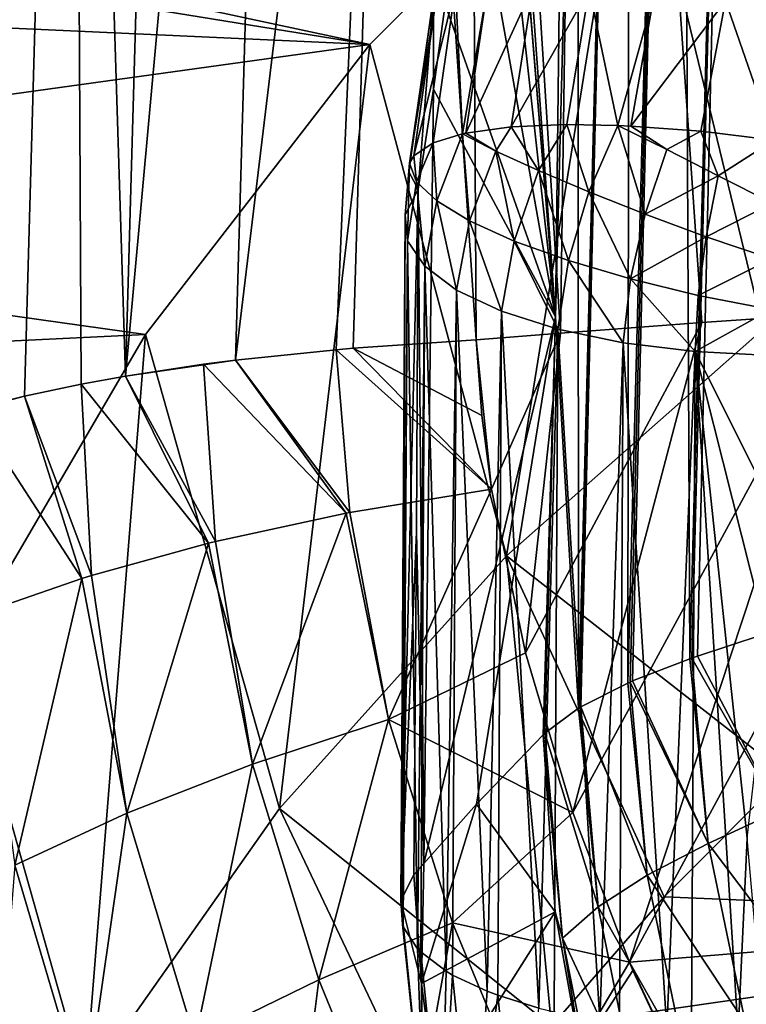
# Model space of a CAD drawing. Header units: metres. Extents: x -81 to 81, y -160 to 24.
# Tile 14 of 256: x -10.63 to -7.76, y -142.6 to -138.71. Entities that reach past the tile are written whole.
import ezdxf

# ---------------------------------------------------------------- set-up
doc = ezdxf.new("R2010")
doc.units = ezdxf.units.M
doc.layers.add('solid_501850_SW0001', color=7, linetype='CONTINUOUS')

msp = doc.modelspace()

# ---------------------------------------------------------------- linework, layer by layer
at = {"layer": 'solid_501850_SW0001'}
for points in [[(-10.76781, -133.015564, 187.132614), (-10.966614, -140.295654, 189.324112), (-10.42075, -133.44606, 187.637619)], [(-8.396467, -133.234879, 188.583313), (-7.373365, -139.871857, 190.83876), (-6.73634, -133.074005, 188.945221)], [(-10.211397, -140.121796, 189.973831), (-10.014148, -133.184082, 187.879471), (-10.42075, -133.44606, 187.637619)], [(-9.577933, -133.180054, 188.144882), (-10.014148, -133.184082, 187.879471), (-10.211397, -140.121796, 189.973831)], [(-9.776216, -140.058334, 190.225433), (-9.577933, -133.180054, 188.144882), (-10.211397, -140.121796, 189.973831)], [(-9.161131, -134.967896, 188.901794), (-9.577933, -133.180054, 188.144882), (-9.776216, -140.058334, 190.225433)], [(-8.858284, -134.169144, 188.748444), (-8.492354, -139.951767, 190.628723), (-8.396467, -133.234879, 188.583313)], [(-8.396467, -133.234879, 188.583313), (-8.492354, -139.951767, 190.628723), (-7.933735, -139.910126, 190.737335)], [(-8.396467, -133.234879, 188.583313), (-7.933735, -139.910126, 190.737335), (-7.373365, -139.871857, 190.83876)], [(-8.217035, -141.330185, 186.666229), (-8.226604, -141.334366, 186.654953), (-8.018095, -133.407455, 184.311951)], [(-8.216928, -133.511017, 184.036209), (-8.018095, -133.407455, 184.311951), (-8.226604, -141.334366, 186.654953)], [(-8.207569, -141.326111, 186.6772), (-8.217035, -141.330185, 186.666229), (-8.018095, -133.407455, 184.311951)], [(-8.207569, -141.326111, 186.6772), (-8.018095, -133.407455, 184.311951), (-7.981975, -141.239258, 186.896103)], [(-8.018095, -133.407455, 184.311951), (-7.77573, -133.556458, 184.623123), (-7.981975, -141.239258, 186.896103)], [(-10.966614, -140.295654, 189.324112), (-10.610332, -140.201324, 189.671783), (-10.42075, -133.44606, 187.637619)], [(-10.385831, -140.153717, 189.851318), (-10.42075, -133.44606, 187.637619), (-10.610332, -140.201324, 189.671783)], [(-10.385831, -140.153717, 189.851318), (-10.211397, -140.121796, 189.973831), (-10.42075, -133.44606, 187.637619)], [(-8.421443, -141.433975, 186.374634), (-8.42361, -136.506348, 184.597458), (-8.216928, -133.511017, 184.036209)], [(-8.414339, -141.429672, 186.38707), (-8.421443, -141.433975, 186.374634), (-8.216928, -133.511017, 184.036209)], [(-8.412505, -141.428574, 186.390244), (-8.414339, -141.429672, 186.38707), (-8.216928, -133.511017, 184.036209)], [(-8.412505, -141.428574, 186.390244), (-8.216928, -133.511017, 184.036209), (-8.226604, -141.334366, 186.654953)], [(-7.973292, -141.236206, 186.903152), (-7.981975, -141.239258, 186.896103), (-7.77573, -133.556458, 184.623123)], [(-7.950938, -141.228424, 186.920914), (-7.973292, -141.236206, 186.903152), (-7.77573, -133.556458, 184.623123)], [(-7.950938, -141.228424, 186.920914), (-7.77573, -133.556458, 184.623123), (-7.695144, -141.143646, 187.087997)], [(-7.77573, -133.556458, 184.623123), (-7.495389, -133.842102, 184.926254), (-7.695144, -141.143646, 187.087997)], [(-9.161131, -134.967896, 188.901794), (-8.826018, -139.978287, 190.560257), (-8.858284, -134.169144, 188.748444)], [(-8.858284, -134.169144, 188.748444), (-8.826018, -139.978287, 190.560257), (-8.492354, -139.951767, 190.628723)], [(-8.450665, -134.647644, 183.822357), (-8.511602, -139.888031, 185.589951), (-8.810388, -135.768295, 183.02533)], [(-8.42361, -136.506348, 184.597458), (-8.511602, -139.888031, 185.589951), (-8.450665, -134.647644, 183.822357)], [(-9.379111, -140.017456, 190.39801), (-9.161131, -134.967896, 188.901794), (-9.776216, -140.058334, 190.225433)], [(-9.379111, -140.017456, 190.39801), (-9.31173, -140.011932, 190.422531), (-9.161131, -134.967896, 188.901794)], [(-9.31173, -140.011932, 190.422531), (-8.826018, -139.978287, 190.560257), (-9.161131, -134.967896, 188.901794)], [(-8.511602, -139.888031, 185.589951), (-8.795756, -136.434952, 183.323242), (-8.810388, -135.768295, 183.02533)], [(-8.511602, -139.888031, 185.589951), (-8.814497, -137.159073, 183.52626), (-8.795793, -136.448166, 183.328018)], [(-8.511602, -139.888031, 185.589951), (-8.795793, -136.448166, 183.328018), (-8.795756, -136.434952, 183.323242)], [(-8.421443, -141.433975, 186.374634), (-8.511602, -139.888031, 185.589951), (-8.42361, -136.506348, 184.597458)], [(-7.691928, -139.936844, 163.728516), (-8.214581, -137.779938, 171.008148), (-7.053412, -136.877274, 170.679596)], [(-8.511602, -139.888031, 185.589951), (-8.866408, -137.904358, 183.619522), (-8.814497, -137.159073, 183.52626)], [(-8.214581, -137.779938, 171.008148), (-9.246147, -138.812195, 171.38385), (-13.385939, -137.927628, 171.06189)], [(-8.705937, -140.831268, 164.054062), (-9.246147, -138.812195, 171.38385), (-8.214581, -137.779938, 171.008148)], [(-7.691928, -139.936844, 163.728516), (-8.705937, -140.831268, 164.054062), (-8.214581, -137.779938, 171.008148)], [(-8.511602, -139.888031, 185.589951), (-8.948394, -138.653442, 183.602249), (-8.866408, -137.904358, 183.619522)], [(-9.246147, -138.812195, 171.38385), (-13.441344, -138.131531, 171.136108), (-13.385939, -137.927628, 171.06189)], [(-9.246147, -138.812195, 171.38385), (-13.575341, -138.613846, 171.311661), (-13.441344, -138.131531, 171.136108)], [(-9.088462, -139.280548, 183.044266), (-8.97997, -138.600967, 183.010162), (-8.993731, -138.623688, 183.30809)], [(-9.088462, -139.280548, 183.044266), (-9.072068, -139.252182, 182.910141), (-8.97997, -138.600967, 183.010162)], [(-9.072068, -139.252182, 182.910141), (-8.907649, -138.586197, 182.720306), (-8.97997, -138.600967, 183.010162)], [(-9.072068, -139.252182, 182.910141), (-8.995893, -139.200638, 182.629883), (-8.907649, -138.586197, 182.720306)], [(-8.995893, -139.200638, 182.629883), (-8.880252, -139.165329, 182.390747), (-8.907649, -138.586197, 182.720306)], [(-8.880252, -139.165329, 182.390747), (-8.779643, -138.579941, 182.450043), (-8.907649, -138.586197, 182.720306)], [(-8.880252, -139.165329, 182.390747), (-8.866188, -139.162338, 182.367661), (-8.779643, -138.579941, 182.450043)], [(-8.866188, -139.162338, 182.367661), (-8.601044, -138.582474, 182.210114), (-8.779643, -138.579941, 182.450043)], [(-8.866188, -139.162338, 182.367661), (-8.687775, -139.137619, 182.133942), (-8.601044, -138.582474, 182.210114)], [(-8.687775, -139.137619, 182.133942), (-8.37895, -138.593674, 182.010086), (-8.601044, -138.582474, 182.210114)], [(-8.687775, -139.137619, 182.133942), (-8.467676, -139.128174, 181.937622), (-8.37895, -138.593674, 182.010086)], [(-8.467676, -139.128174, 181.937622), (-8.265225, -139.13176, 181.811661), (-8.37895, -138.593674, 182.010086)], [(-8.265225, -139.13176, 181.811661), (-8.122196, -138.613113, 181.85788), (-8.37895, -138.593674, 182.010086)], [(-9.246147, -138.812195, 171.38385), (-13.794665, -139.443375, 171.613586), (-13.575341, -138.613846, 171.311661)], [(-9.091886, -139.315506, 183.197601), (-8.993731, -138.623688, 183.30809), (-9.054852, -139.383667, 183.478302)], [(-9.091886, -139.315506, 183.197601), (-9.088462, -139.280548, 183.044266), (-8.993731, -138.623688, 183.30809)], [(-8.993731, -138.623688, 183.30809), (-8.994036, -138.988113, 183.558792), (-9.054852, -139.383667, 183.478302)], [(-8.993731, -138.623688, 183.30809), (-8.948394, -138.653442, 183.602249), (-8.994036, -138.988113, 183.558792)], [(-8.265225, -139.13176, 181.811661), (-8.214377, -139.134003, 181.786392), (-8.122196, -138.613113, 181.85788)], [(-8.214377, -139.134003, 181.786392), (-7.84099, -138.639999, 181.759567), (-8.122196, -138.613113, 181.85788)], [(-8.214377, -139.134003, 181.786392), (-7.937607, -139.154526, 181.686188), (-7.84099, -138.639999, 181.759567)], [(-7.937607, -139.154526, 181.686188), (-7.649263, -139.190384, 181.640564), (-7.84099, -138.639999, 181.759567)], [(-7.84099, -138.639999, 181.759567), (-7.649263, -139.190384, 181.640564), (-7.546474, -138.67305, 181.719101)], [(-8.511602, -139.888031, 185.589951), (-8.994036, -138.988113, 183.558792), (-8.948394, -138.653442, 183.602249)], [(-9.246147, -138.812195, 171.38385), (-10.131948, -139.95787, 171.800842), (-13.794665, -139.443375, 171.613586)], [(-9.603075, -141.830002, 164.417572), (-10.131948, -139.95787, 171.800842), (-9.246147, -138.812195, 171.38385)], [(-8.705937, -140.831268, 164.054062), (-9.603075, -141.830002, 164.417572), (-9.246147, -138.812195, 171.38385)], [(-9.054852, -139.383667, 183.478302), (-8.994036, -138.988113, 183.558792), (-9.032945, -142.047409, 184.594009)], [(-8.511602, -139.888031, 185.589951), (-9.032945, -142.047409, 184.594009), (-8.994036, -138.988113, 183.558792)], [(-8.7479, -139.233353, 182.169632), (-8.687775, -139.137619, 182.133942), (-8.866188, -139.162338, 182.367661)], [(-8.579539, -139.310242, 181.977936), (-8.687775, -139.137619, 182.133942), (-8.7479, -139.233353, 182.169632)], [(-8.579539, -139.310242, 181.977936), (-8.467676, -139.128174, 181.937622), (-8.687775, -139.137619, 182.133942)], [(-8.380584, -139.393982, 181.821716), (-8.467676, -139.128174, 181.937622), (-8.579539, -139.310242, 181.977936)], [(-8.380584, -139.393982, 181.821716), (-8.265225, -139.13176, 181.811661), (-8.467676, -139.128174, 181.937622)], [(-8.157311, -139.481934, 181.705887), (-8.265225, -139.13176, 181.811661), (-8.380584, -139.393982, 181.821716)], [(-8.072788, -139.227203, 181.706802), (-8.214377, -139.134003, 181.786392), (-8.265225, -139.13176, 181.811661)], [(-8.072788, -139.227203, 181.706802), (-8.265225, -139.13176, 181.811661), (-8.157311, -139.481934, 181.705887)], [(-8.072788, -139.227203, 181.706802), (-7.937607, -139.154526, 181.686188), (-8.214377, -139.134003, 181.786392)], [(-7.868877, -139.331207, 181.637299), (-7.937607, -139.154526, 181.686188), (-8.072788, -139.227203, 181.706802)], [(-7.868877, -139.331207, 181.637299), (-7.649263, -139.190384, 181.640564), (-7.937607, -139.154526, 181.686188)], [(-8.981723, -139.429565, 182.502716), (-8.880252, -139.165329, 182.390747), (-8.995893, -139.200638, 182.629883)], [(-8.851408, -139.508591, 182.259979), (-8.880252, -139.165329, 182.390747), (-8.981723, -139.429565, 182.502716)], [(-8.7479, -139.233353, 182.169632), (-8.866188, -139.162338, 182.367661), (-8.880252, -139.165329, 182.390747)], [(-8.7479, -139.233353, 182.169632), (-8.880252, -139.165329, 182.390747), (-8.851408, -139.508591, 182.259979)], [(-7.654674, -139.438583, 181.605026), (-7.649263, -139.190384, 181.640564), (-7.868877, -139.331207, 181.637299)], [(-9.061958, -139.354095, 182.767303), (-8.995893, -139.200638, 182.629883), (-9.072068, -139.252182, 182.910141)], [(-8.981723, -139.429565, 182.502716), (-8.995893, -139.200638, 182.629883), (-9.061958, -139.354095, 182.767303)], [(-8.7479, -139.233353, 182.169632), (-8.851408, -139.508591, 182.259979), (-8.675772, -139.588303, 182.047989)], [(-8.579539, -139.310242, 181.977936), (-8.7479, -139.233353, 182.169632), (-8.675772, -139.588303, 182.047989)], [(-7.868877, -139.331207, 181.637299), (-8.072788, -139.227203, 181.706802), (-8.157311, -139.481934, 181.705887)], [(-9.061958, -139.354095, 182.767303), (-9.072068, -139.252182, 182.910141), (-9.088462, -139.280548, 183.044266)], [(-9.088462, -139.280548, 183.044266), (-9.106195, -139.484879, 183.199722), (-9.097371, -139.587784, 182.917206)], [(-9.091886, -139.315506, 183.197601), (-9.106195, -139.484879, 183.199722), (-9.088462, -139.280548, 183.044266)], [(-9.061958, -139.354095, 182.767303), (-9.088462, -139.280548, 183.044266), (-9.097371, -139.587784, 182.917206)], [(-8.579539, -139.310242, 181.977936), (-8.675772, -139.588303, 182.047989), (-8.461226, -139.665771, 181.874466)], [(-8.380584, -139.393982, 181.821716), (-8.579539, -139.310242, 181.977936), (-8.461226, -139.665771, 181.874466)], [(-9.091886, -139.315506, 183.197601), (-9.054852, -139.383667, 183.478302), (-9.106195, -139.484879, 183.199722)], [(-7.868877, -139.331207, 181.637299), (-8.157311, -139.481934, 181.705887), (-7.916768, -139.571304, 181.634109)], [(-7.654674, -139.438583, 181.605026), (-7.868877, -139.331207, 181.637299), (-7.916768, -139.571304, 181.634109)], [(-9.121731, -142.190155, 184.198227), (-9.054852, -139.383667, 183.478302), (-9.062037, -140.737976, 183.971207)], [(-9.106195, -139.484879, 183.199722), (-9.054852, -139.383667, 183.478302), (-9.121731, -142.190155, 184.198227)], [(-9.061958, -139.354095, 182.767303), (-9.097371, -139.587784, 182.917206), (-9.028732, -139.688263, 182.64212)], [(-9.062037, -140.737976, 183.971207), (-9.054852, -139.383667, 183.478302), (-9.032945, -142.047409, 184.594009)], [(-8.981723, -139.429565, 182.502716), (-9.061958, -139.354095, 182.767303), (-9.028732, -139.688263, 182.64212)], [(-8.380584, -139.393982, 181.821716), (-8.461226, -139.665771, 181.874466), (-8.215604, -139.73819, 181.745743)], [(-8.157311, -139.481934, 181.705887), (-8.380584, -139.393982, 181.821716), (-8.215604, -139.73819, 181.745743)], [(-10.131948, -139.95787, 171.800842), (-13.940795, -140.141708, 171.867752), (-13.794665, -139.443375, 171.613586)], [(-8.981723, -139.429565, 182.502716), (-9.028732, -139.688263, 182.64212), (-8.90304, -139.782257, 182.385513)], [(-8.851408, -139.508591, 182.259979), (-8.981723, -139.429565, 182.502716), (-8.90304, -139.782257, 182.385513)], [(-7.654674, -139.438583, 181.605026), (-7.916768, -139.571304, 181.634109), (-7.658366, -139.658066, 181.608246)], [(-9.106195, -139.484879, 183.199722), (-9.12276, -142.194855, 184.185318), (-9.116941, -142.288315, 183.927795)], [(-9.106195, -139.484879, 183.199722), (-9.121731, -142.190155, 184.198227), (-9.12276, -142.194855, 184.185318)], [(-9.097371, -139.587784, 182.917206), (-9.106195, -139.484879, 183.199722), (-9.116941, -142.288315, 183.927795)], [(-7.916768, -139.571304, 181.634109), (-8.157311, -139.481934, 181.705887), (-8.215604, -139.73819, 181.745743)], [(-8.851408, -139.508591, 182.259979), (-8.90304, -139.782257, 182.385513), (-8.725348, -139.866013, 182.1577)], [(-8.675772, -139.588303, 182.047989), (-8.851408, -139.508591, 182.259979), (-8.725348, -139.866013, 182.1577)], [(-7.916768, -139.571304, 181.634109), (-8.215604, -139.73819, 181.745743), (-7.947871, -139.802902, 181.666519)], [(-7.658366, -139.658066, 181.608246), (-7.916768, -139.571304, 181.634109), (-7.947871, -139.802902, 181.666519)], [(-9.097371, -139.587784, 182.917206), (-9.116941, -142.288315, 183.927795), (-9.113672, -142.297394, 183.902649)], [(-9.097371, -139.587784, 182.917206), (-9.113672, -142.297394, 183.902649), (-9.056904, -142.383911, 183.661697)], [(-9.028732, -139.688263, 182.64212), (-9.097371, -139.587784, 182.917206), (-9.056904, -142.383911, 183.661697)], [(-8.675772, -139.588303, 182.047989), (-8.725348, -139.866013, 182.1577), (-8.502804, -139.936127, 181.967865)], [(-8.461226, -139.665771, 181.874466), (-8.675772, -139.588303, 182.047989), (-8.502804, -139.936127, 181.967865)], [(-7.658366, -139.658066, 181.608246), (-7.947871, -139.802902, 181.666519), (-7.660858, -139.859222, 181.639832)], [(-9.028732, -139.688263, 182.64212), (-9.056904, -142.383911, 183.661697), (-9.044652, -142.396393, 183.62674)], [(-9.028732, -139.688263, 182.64212), (-9.044652, -142.396393, 183.62674), (-8.944085, -142.472717, 183.411636)], [(-8.90304, -139.782257, 182.385513), (-9.028732, -139.688263, 182.64212), (-8.944085, -142.472717, 183.411636)], [(-8.461226, -139.665771, 181.874466), (-8.502804, -139.936127, 181.967865), (-8.244356, -139.989792, 181.823608)], [(-8.215604, -139.73819, 181.745743), (-8.461226, -139.665771, 181.874466), (-8.244356, -139.989792, 181.823608)], [(-8.215604, -139.73819, 181.745743), (-8.244356, -139.989792, 181.823608), (-7.960397, -140.024872, 181.730774)], [(-7.947871, -139.802902, 181.666519), (-8.215604, -139.73819, 181.745743), (-7.960397, -140.024872, 181.730774)], [(-8.90304, -139.782257, 182.385513), (-8.944085, -142.472717, 183.411636), (-8.918647, -142.48764, 183.369293)], [(-8.90304, -139.782257, 182.385513), (-8.918647, -142.48764, 183.369293), (-8.78202, -142.551895, 183.185547)], [(-8.725348, -139.866013, 182.1577), (-8.90304, -139.782257, 182.385513), (-8.78202, -142.551895, 183.185547)], [(-7.660858, -139.859222, 181.639832), (-7.947871, -139.802902, 181.666519), (-7.960397, -140.024872, 181.730774)], [(-8.220117, -142.436996, 191.394104), (-6.811178, -139.837143, 190.933044), (-7.373365, -139.871857, 190.83876)], [(-8.220117, -142.436996, 191.394104), (-7.370695, -142.367111, 191.523163), (-6.811178, -139.837143, 190.933044)], [(-8.511602, -139.888031, 185.589951), (-8.824523, -141.813339, 185.268448), (-9.032945, -142.047409, 184.594009)], [(-8.511602, -139.888031, 185.589951), (-8.560455, -141.538605, 186.065475), (-8.824523, -141.813339, 185.268448)], [(-8.725348, -139.866013, 182.1577), (-8.78202, -142.551895, 183.185547), (-8.740546, -142.567612, 183.140182)], [(-8.725348, -139.866013, 182.1577), (-8.740546, -142.567612, 183.140182), (-8.577638, -142.617996, 182.993088)], [(-8.502804, -139.936127, 181.967865), (-8.725348, -139.866013, 182.1577), (-8.577638, -142.617996, 182.993088)], [(-8.553778, -141.532211, 186.084625), (-8.560455, -141.538605, 186.065475), (-8.511602, -139.888031, 185.589951)], [(-8.553778, -141.532211, 186.084625), (-8.511602, -139.888031, 185.589951), (-8.421443, -141.433975, 186.374634)], [(-8.443991, -141.846146, 191.186844), (-7.373365, -139.871857, 190.83876), (-7.933735, -139.910126, 190.737335)], [(-8.443991, -141.846146, 191.186844), (-8.220117, -142.436996, 191.394104), (-7.373365, -139.871857, 190.83876)], [(-7.660858, -139.859222, 181.639832), (-7.960397, -140.024872, 181.730774), (-7.662347, -140.039932, 181.693054)], [(-8.63133, -141.214783, 190.969116), (-7.933735, -139.910126, 190.737335), (-8.492354, -139.951767, 190.628723)], [(-8.63133, -141.214783, 190.969116), (-8.443991, -141.846146, 191.186844), (-7.933735, -139.910126, 190.737335)], [(-10.131948, -139.95787, 171.800842), (-10.857915, -141.198761, 172.252487), (-13.940795, -140.141708, 171.867752)], [(-10.371182, -142.91954, 164.814133), (-10.857915, -141.198761, 172.252487), (-10.131948, -139.95787, 171.800842)], [(-9.603075, -141.830002, 164.417572), (-10.371182, -142.91954, 164.814133), (-10.131948, -139.95787, 171.800842)], [(-8.764743, -140.568527, 190.751556), (-8.492354, -139.951767, 190.628723), (-8.826018, -139.978287, 190.560257)], [(-8.63133, -141.214783, 190.969116), (-8.492354, -139.951767, 190.628723), (-8.764743, -140.568527, 190.751556)], [(-7.601358, -141.695755, 163.600708), (-8.705937, -140.831268, 164.054062), (-7.691928, -139.936844, 163.728516)], [(-8.502804, -139.936127, 181.967865), (-8.577638, -142.617996, 182.993088), (-8.517499, -142.63298, 182.948715)], [(-8.502804, -139.936127, 181.967865), (-8.517499, -142.63298, 182.948715), (-8.337439, -142.6689, 182.840332)], [(-8.244356, -139.989792, 181.823608), (-8.502804, -139.936127, 181.967865), (-8.337439, -142.6689, 182.840332)], [(-9.31173, -140.011932, 190.422531), (-8.802717, -140.278076, 190.656342), (-8.826018, -139.978287, 190.560257)], [(-8.802717, -140.278076, 190.656342), (-8.764743, -140.568527, 190.751556), (-8.826018, -139.978287, 190.560257)], [(-8.244356, -139.989792, 181.823608), (-8.337439, -142.6689, 182.840332), (-8.25878, -142.681015, 182.802795)], [(-8.244356, -139.989792, 181.823608), (-8.25878, -142.681015, 182.802795), (-8.071955, -142.702393, 182.733826)], [(-7.960397, -140.024872, 181.730774), (-8.244356, -139.989792, 181.823608), (-8.071955, -142.702393, 182.733826)], [(-9.325233, -140.661057, 190.609528), (-9.379111, -140.017456, 190.39801), (-9.776216, -140.058334, 190.225433)], [(-9.379111, -140.017456, 190.39801), (-8.764743, -140.568527, 190.751556), (-9.31173, -140.011932, 190.422531)], [(-9.325233, -140.661057, 190.609528), (-8.764743, -140.568527, 190.751556), (-9.379111, -140.017456, 190.39801)], [(-9.31173, -140.011932, 190.422531), (-8.764743, -140.568527, 190.751556), (-8.802717, -140.278076, 190.656342)], [(-7.960397, -140.024872, 181.730774), (-8.071955, -142.702393, 182.733826), (-7.974347, -142.709991, 182.708084)], [(-7.960397, -140.024872, 181.730774), (-7.974347, -142.709991, 182.708084), (-7.790071, -142.715012, 182.675888)], [(-7.960397, -140.024872, 181.730774), (-7.665088, -140.612747, 181.901657), (-7.662347, -140.039932, 181.693054)], [(-7.960397, -140.024872, 181.730774), (-7.668207, -141.183182, 182.10939), (-7.665088, -140.612747, 181.901657)], [(-7.754667, -141.946381, 182.392761), (-7.668207, -141.183182, 182.10939), (-7.960397, -140.024872, 181.730774)], [(-7.754667, -141.946381, 182.392761), (-7.960397, -140.024872, 181.730774), (-7.790071, -142.715012, 182.675888)], [(-9.902826, -140.074631, 190.1595), (-9.776216, -140.058334, 190.225433), (-10.211397, -140.121796, 189.973831)], [(-9.855979, -140.775436, 190.390182), (-9.902826, -140.074631, 190.1595), (-10.211397, -140.121796, 189.973831)], [(-9.339868, -140.663849, 190.604645), (-9.776216, -140.058334, 190.225433), (-9.902826, -140.074631, 190.1595)], [(-9.855979, -140.775436, 190.390182), (-9.339868, -140.663849, 190.604645), (-9.902826, -140.074631, 190.1595)], [(-9.325233, -140.661057, 190.609528), (-9.776216, -140.058334, 190.225433), (-9.339868, -140.663849, 190.604645)], [(-9.883866, -140.782272, 190.376068), (-10.211397, -140.121796, 189.973831), (-10.385831, -140.153717, 189.851318)], [(-9.855979, -140.775436, 190.390182), (-10.211397, -140.121796, 189.973831), (-9.883866, -140.782272, 190.376068)], [(-10.345603, -140.909241, 190.098206), (-10.385831, -140.153717, 189.851318), (-10.610332, -140.201324, 189.671783)], [(-10.345603, -140.909241, 190.098206), (-9.883866, -140.782272, 190.376068), (-10.385831, -140.153717, 189.851318)], [(-10.966614, -140.295654, 189.324112), (-10.817974, -140.253098, 189.479904), (-10.610332, -140.201324, 189.671783)], [(-10.383788, -140.921036, 190.071091), (-10.610332, -140.201324, 189.671783), (-10.817974, -140.253098, 189.479904)], [(-10.345603, -140.909241, 190.098206), (-10.610332, -140.201324, 189.671783), (-10.383788, -140.921036, 190.071091)], [(-10.783615, -141.05957, 189.739822), (-10.383788, -140.921036, 190.071091), (-10.817974, -140.253098, 189.479904)], [(-9.325233, -140.661057, 190.609528), (-9.171429, -141.478104, 190.886444), (-8.764743, -140.568527, 190.751556)], [(-9.171429, -141.478104, 190.886444), (-8.63133, -141.214783, 190.969116), (-8.764743, -140.568527, 190.751556)], [(-9.855979, -140.775436, 190.390182), (-9.71002, -141.654388, 190.684021), (-9.339868, -140.663849, 190.604645)], [(-9.71002, -141.654388, 190.684021), (-9.171429, -141.478104, 190.886444), (-9.339868, -140.663849, 190.604645)], [(-9.325233, -140.661057, 190.609528), (-9.339868, -140.663849, 190.604645), (-9.171429, -141.478104, 190.886444)], [(-9.121731, -142.190155, 184.198227), (-9.062037, -140.737976, 183.971207), (-9.071353, -142.092438, 184.464691)], [(-9.071353, -142.092438, 184.464691), (-9.062037, -140.737976, 183.971207), (-9.032945, -142.047409, 184.594009)], [(-10.345603, -140.909241, 190.098206), (-10.206076, -141.847717, 190.403503), (-9.883866, -140.782272, 190.376068)], [(-10.206076, -141.847717, 190.403503), (-9.71002, -141.654388, 190.684021), (-9.883866, -140.782272, 190.376068)], [(-9.855979, -140.775436, 190.390182), (-9.883866, -140.782272, 190.376068), (-9.71002, -141.654388, 190.684021)], [(-8.528535, -142.68924, 163.962311), (-9.603075, -141.830002, 164.417572), (-8.705937, -140.831268, 164.054062)], [(-8.082276, -142.178253, 163.776321), (-8.528535, -142.68924, 163.962311), (-8.705937, -140.831268, 164.054062)], [(-7.601358, -141.695755, 163.600708), (-8.082276, -142.178253, 163.776321), (-8.705937, -140.831268, 164.054062)], [(-10.783615, -141.05957, 189.739822), (-10.648368, -142.053711, 190.05127), (-10.383788, -140.921036, 190.071091)], [(-10.648368, -142.053711, 190.05127), (-10.206076, -141.847717, 190.403503), (-10.383788, -140.921036, 190.071091)], [(-10.345603, -140.909241, 190.098206), (-10.383788, -140.921036, 190.071091), (-10.206076, -141.847717, 190.403503)], [(-7.629928, -141.839172, 187.305862), (-7.950938, -141.228424, 186.920914), (-7.695144, -141.143646, 187.087997)], [(-10.371182, -142.91954, 164.814133), (-11, -144.085327, 165.238449), (-10.857915, -141.198761, 172.252487)], [(-9.171429, -141.478104, 190.886444), (-8.443991, -141.846146, 191.186844), (-8.63133, -141.214783, 190.969116)], [(-7.90874, -141.968567, 187.131699), (-8.207569, -141.326111, 186.6772), (-7.981975, -141.239258, 186.896103)], [(-7.90874, -141.968567, 187.131699), (-7.981975, -141.239258, 186.896103), (-7.973292, -141.236206, 186.903152)], [(-7.629928, -141.839172, 187.305862), (-7.973292, -141.236206, 186.903152), (-7.950938, -141.228424, 186.920914)], [(-7.629928, -141.839172, 187.305862), (-7.90874, -141.968567, 187.131699), (-7.973292, -141.236206, 186.903152)], [(-8.149627, -142.09346, 186.906937), (-8.226604, -141.334366, 186.654953), (-8.217035, -141.330185, 186.666229)], [(-7.90874, -141.968567, 187.131699), (-8.217035, -141.330185, 186.666229), (-8.207569, -141.326111, 186.6772)], [(-7.90874, -141.968567, 187.131699), (-8.149627, -142.09346, 186.906937), (-8.217035, -141.330185, 186.666229)], [(-8.149627, -142.09346, 186.906937), (-8.412505, -141.428574, 186.390244), (-8.226604, -141.334366, 186.654953)], [(-8.343953, -142.217819, 186.640915), (-8.553778, -141.532211, 186.084625), (-8.421443, -141.433975, 186.374634)], [(-8.343953, -142.217819, 186.640915), (-8.421443, -141.433975, 186.374634), (-8.414339, -141.429672, 186.38707)], [(-8.343953, -142.217819, 186.640915), (-8.414339, -141.429672, 186.38707), (-8.412505, -141.428574, 186.390244)], [(-8.149627, -142.09346, 186.906937), (-8.343953, -142.217819, 186.640915), (-8.412505, -141.428574, 186.390244)], [(-9.71002, -141.654388, 190.684021), (-9.447737, -142.506302, 190.991623), (-9.171429, -141.478104, 190.886444)], [(-9.447737, -142.506302, 190.991623), (-8.91923, -142.281326, 191.171173), (-9.171429, -141.478104, 190.886444)], [(-9.171429, -141.478104, 190.886444), (-8.91923, -142.281326, 191.171173), (-8.443991, -141.846146, 191.186844)], [(-8.513022, -142.238052, 186.271545), (-8.824523, -141.813339, 185.268448), (-8.560455, -141.538605, 186.065475)], [(-8.485114, -142.341614, 186.343094), (-8.560455, -141.538605, 186.065475), (-8.553778, -141.532211, 186.084625)], [(-8.485114, -142.341614, 186.343094), (-8.513022, -142.238052, 186.271545), (-8.560455, -141.538605, 186.065475)], [(-8.343953, -142.217819, 186.640915), (-8.485114, -142.341614, 186.343094), (-8.553778, -141.532211, 186.084625)], [(-10.206076, -141.847717, 190.403503), (-9.935395, -142.745544, 190.732544), (-9.71002, -141.654388, 190.684021)], [(-9.935395, -142.745544, 190.732544), (-9.447737, -142.506302, 190.991623), (-9.71002, -141.654388, 190.684021)], [(-5.6798, -142.278397, 163.812775), (-8.082276, -142.178253, 163.776321), (-7.601358, -141.695755, 163.600708)], [(-8.938349, -143.226639, 164.157898), (-10.371182, -142.91954, 164.814133), (-9.603075, -141.830002, 164.417572)], [(-8.528535, -142.68924, 163.962311), (-8.938349, -143.226639, 164.157898), (-9.603075, -141.830002, 164.417572)], [(-9.041053, -142.520447, 184.614761), (-9.032945, -142.047409, 184.594009), (-8.824523, -141.813339, 185.268448)], [(-8.513022, -142.238052, 186.271545), (-9.041053, -142.520447, 184.614761), (-8.824523, -141.813339, 185.268448)], [(-7.629928, -141.839172, 187.305862), (-7.489429, -142.524918, 187.527832), (-7.90874, -141.968567, 187.131699)], [(-10.648368, -142.053711, 190.05127), (-10.371169, -142.993622, 190.399796), (-10.206076, -141.847717, 190.403503)], [(-10.371169, -142.993622, 190.399796), (-9.935395, -142.745544, 190.732544), (-10.206076, -141.847717, 190.403503)], [(-8.91923, -142.281326, 191.171173), (-8.220117, -142.436996, 191.394104), (-8.443991, -141.846146, 191.186844)], [(-7.685777, -142.720993, 182.659897), (-7.754667, -141.946381, 182.392761), (-7.790071, -142.715012, 182.675888)], [(-7.90874, -141.968567, 187.131699), (-7.761749, -142.679596, 187.3647), (-8.149627, -142.09346, 186.906937)], [(-7.489429, -142.524918, 187.527832), (-7.761749, -142.679596, 187.3647), (-7.90874, -141.968567, 187.131699)], [(-10.745193, -143.244949, 190.000916), (-10.371169, -142.993622, 190.399796), (-10.648368, -142.053711, 190.05127)], [(-9.041053, -142.520447, 184.614761), (-9.071353, -142.092438, 184.464691), (-9.032945, -142.047409, 184.594009)], [(-9.12276, -142.194855, 184.185318), (-9.071353, -142.092438, 184.464691), (-9.041053, -142.520447, 184.614761)], [(-9.121731, -142.190155, 184.198227), (-9.071353, -142.092438, 184.464691), (-9.12276, -142.194855, 184.185318)], [(-8.149627, -142.09346, 186.906937), (-7.998401, -142.827545, 187.149719), (-8.343953, -142.217819, 186.640915)], [(-7.761749, -142.679596, 187.3647), (-7.998401, -142.827545, 187.149719), (-8.149627, -142.09346, 186.906937)], [(-5.6798, -142.278397, 163.812775), (-8.528535, -142.68924, 163.962311), (-8.082276, -142.178253, 163.776321)], [(-9.12276, -142.194855, 184.185318), (-9.041053, -142.520447, 184.614761), (-9.039848, -143.020569, 184.482803)], [(-9.116941, -142.288315, 183.927795), (-9.12276, -142.194855, 184.185318), (-9.039848, -143.020569, 184.482803)], [(-8.343953, -142.217819, 186.640915), (-8.190146, -142.971588, 186.891907), (-8.485114, -142.341614, 186.343094)], [(-7.998401, -142.827545, 187.149719), (-8.190146, -142.971588, 186.891907), (-8.343953, -142.217819, 186.640915)], [(-8.513022, -142.238052, 186.271545), (-8.98087, -142.97641, 184.776566), (-9.041053, -142.520447, 184.614761)], [(-8.513022, -142.238052, 186.271545), (-8.370444, -143.03775, 186.519958), (-8.98087, -142.97641, 184.776566)], [(-8.485114, -142.341614, 186.343094), (-8.370444, -143.03775, 186.519958), (-8.513022, -142.238052, 186.271545)], [(-9.447737, -142.506302, 190.991623), (-9.108858, -143.33342, 191.294998), (-8.91923, -142.281326, 191.171173)], [(-9.116941, -142.288315, 183.927795), (-9.039848, -143.020569, 184.482803), (-9.113672, -142.297394, 183.902649)], [(-9.056904, -142.383911, 183.661697), (-9.113672, -142.297394, 183.902649), (-9.030808, -143.12175, 184.199509)], [(-9.039848, -143.020569, 184.482803), (-9.030808, -143.12175, 184.199509), (-9.113672, -142.297394, 183.902649)], [(-9.108858, -143.33342, 191.294998), (-8.593609, -143.066422, 191.454239), (-8.91923, -142.281326, 191.171173)], [(-8.91923, -142.281326, 191.171173), (-8.593609, -143.066422, 191.454239), (-8.220117, -142.436996, 191.394104)], [(-5.6798, -142.278397, 163.812775), (-6.57751, -143.066238, 164.099518), (-8.528535, -142.68924, 163.962311)], [(-8.485114, -142.341614, 186.343094), (-8.330119, -143.110779, 186.600388), (-8.370444, -143.03775, 186.519958)], [(-8.190146, -142.971588, 186.891907), (-8.330119, -143.110779, 186.600388), (-8.485114, -142.341614, 186.343094)], [(-7.875538, -143.175308, 191.656754), (-7.370695, -142.367111, 191.523163), (-8.220117, -142.436996, 191.394104)], [(-7.875538, -143.175308, 191.656754), (-7.654347, -143.582245, 191.802948), (-7.370695, -142.367111, 191.523163)], [(-9.056904, -142.383911, 183.661697), (-9.030808, -143.12175, 184.199509), (-9.044652, -142.396393, 183.62674)], [(-8.944085, -142.472717, 183.411636), (-9.044652, -142.396393, 183.62674), (-8.962343, -143.213348, 183.921127)], [(-9.030808, -143.12175, 184.199509), (-8.962343, -143.213348, 183.921127), (-9.044652, -142.396393, 183.62674)], [(-8.593609, -143.066422, 191.454239), (-8.206185, -142.470154, 191.405807), (-8.220117, -142.436996, 191.394104)], [(-7.875538, -143.175308, 191.656754), (-8.220117, -142.436996, 191.394104), (-8.206185, -142.470154, 191.405807)], [(-8.944085, -142.472717, 183.411636), (-8.962343, -143.213348, 183.921127), (-8.918647, -142.48764, 183.369293)], [(-8.962343, -143.213348, 183.921127), (-8.837207, -143.291672, 183.658859), (-8.918647, -142.48764, 183.369293)], [(-8.78202, -142.551895, 183.185547), (-8.918647, -142.48764, 183.369293), (-8.837207, -143.291672, 183.658859)], [(-8.593609, -143.066422, 191.454239), (-7.875538, -143.175308, 191.656754), (-8.206185, -142.470154, 191.405807)], [(-9.935395, -142.745544, 190.732544), (-9.585031, -143.612305, 191.054977), (-9.447737, -142.506302, 190.991623)], [(-9.585031, -143.612305, 191.054977), (-9.108858, -143.33342, 191.294998), (-9.447737, -142.506302, 190.991623)], [(-9.039848, -143.020569, 184.482803), (-9.041053, -142.520447, 184.614761), (-8.98087, -142.97641, 184.776566)], [(-7.489429, -142.524918, 187.527832), (-7.284097, -143.193726, 187.751053), (-7.761749, -142.679596, 187.3647)], [(-8.78202, -142.551895, 183.185547), (-8.837207, -143.291672, 183.658859), (-8.740546, -142.567612, 183.140182)], [(-8.837207, -143.291672, 183.658859), (-8.660437, -143.353561, 183.423248), (-8.740546, -142.567612, 183.140182)], [(-8.577638, -142.617996, 182.993088), (-8.740546, -142.567612, 183.140182), (-8.660437, -143.353561, 183.423248)]]:
    msp.add_3dface(points, dxfattribs=at)

doc.saveas('drawing.dxf')
